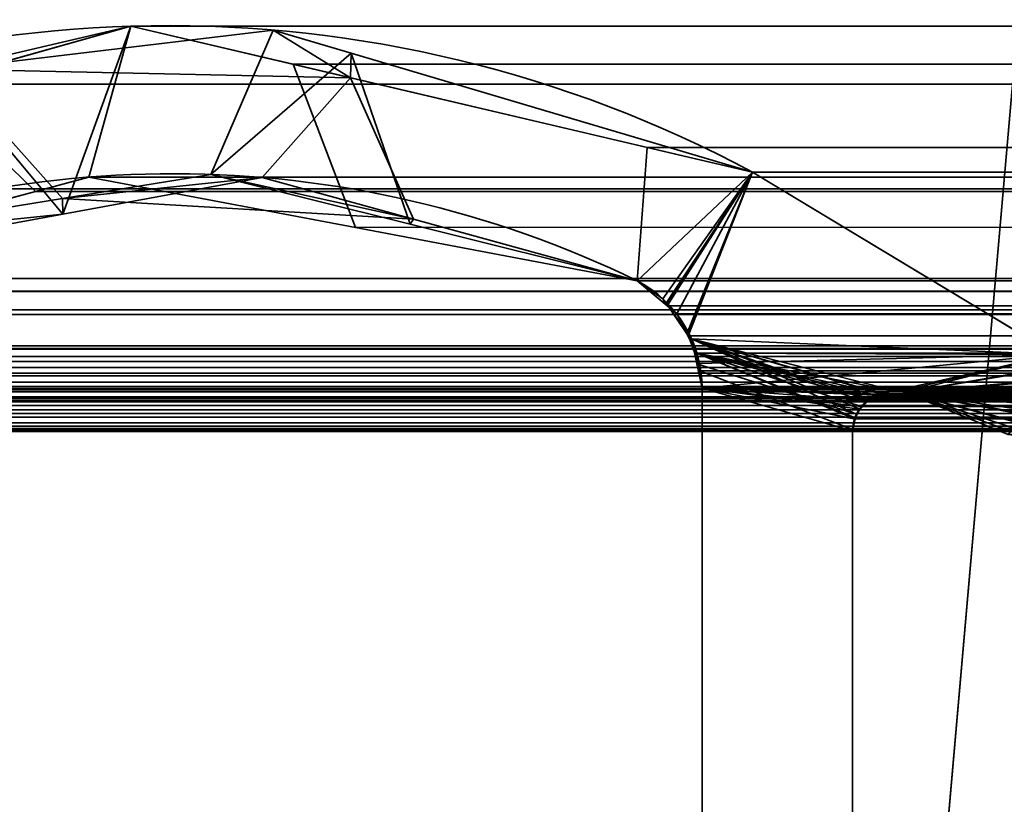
# Model space of a CAD drawing. Header units: millimetres. Extents: x -603 to 3703, y -115 to 193.
# Tile 53 of 256: x -408.55 to -401.99, y 9.05 to 14.28. Entities that reach past the tile are written whole.
import ezdxf

# ---------------------------------------------------------------- set-up
doc = ezdxf.new("R2010")
doc.units = ezdxf.units.MM
doc.layers.add('151', color=7, linetype='Continuous', true_color=0xffffff)

# ---------------------------------------------------------------- blocks, each defined once
blk = doc.blocks.new('UG_SURFACE_001')
at = {"layer": '151', "color": 252, "linetype": 'Continuous', "lineweight": 35}
for points in [[(603, -18, 2212.25), (603, 174.4, 2212.25), (-603, 174.4, 2212.25), (-603, -18, 2212.25)], [(-453, -18, 2062.2499), (-453, 174.4, 2062.2499), (453, 174.4, 2062.2499), (453, -18, 2062.2499)]]:
    blk.add_3dface(points, dxfattribs=at)
blk = doc.blocks.new('UG_SURFACE_030')
at = {"layer": '151', "color": 7, "linetype": 'Continuous', "lineweight": 35}
for points in [[(-409.033, 13.9521, -7.75), (-407.8079, 14.2393, 2015.058), (-406.343, 13.8955, 2013.593)], [(-409.033, 13.9521, -7.75), (-409.022, 13.897, 2016.2721), (-407.8079, 14.2393, 2015.058)], [(-406.343, 13.8955, 2013.593), (-406.8592, 14.2136, -7.75), (-409.033, 13.9521, -7.75)], [(-409.033, 13.9521, -7.75), (-406.8592, 14.2136, -7.75), (-407.2734, 13.2515, -7.75), (-408.2625, 13.0907, -7.75)], [(-408.2617, 12.9862, 2015.5118), (-407.8079, 14.2393, 2015.058), (-409.022, 13.897, 2016.2721)], [(-408.2617, 12.9862, 2015.5118), (-406.9324, 13.231, 2014.1823), (-406.343, 13.8955, 2013.593), (-407.8079, 14.2393, 2015.058)], [(-407.2734, 13.2515, -7.75), (-406.8592, 14.2136, -7.75), (-406.3397, 14.0597, -7.75)], [(-406.343, 13.8955, 2013.593), (-406.3397, 14.0597, -7.75), (-406.8592, 14.2136, -7.75)], [(-405.9454, 12.9202, -7.75), (-407.2734, 13.2515, -7.75), (-406.3397, 14.0597, -7.75)], [(-406.3397, 14.0597, -7.75), (-406.343, 13.8955, 2013.593), (-403.663, 13.2666, 2010.9129)], [(-403.663, 13.2666, 2010.9129), (-403.663, 13.2666, -7.75), (-406.3397, 14.0597, -7.75)], [(-406.3397, 14.0597, -7.75), (-403.663, 13.2666, -7.75), (-404.4322, 12.5427, -7.75), (-405.9454, 12.9202, -7.75)], [(-408.2625, 13.0907, -7.75), (-410.0095, 12.8066, -7.75), (-410.1857, 13.8135, -7.75), (-409.033, 13.9521, -7.75)], [(-409.022, 13.897, 2016.2721), (-411.652, 13.1555, 2018.9021), (-410.595, 12.5565, 2017.8449), (-408.2617, 12.9862, 2015.5118)], [(-406.343, 13.8955, 2013.593), (-406.9324, 13.231, 2014.1823), (-405.9243, 12.9535, 2013.1743)], [(-405.9243, 12.9535, 2013.1743), (-404.4322, 12.5427, 2011.6823), (-403.663, 13.2666, 2010.9129), (-406.343, 13.8955, 2013.593)], [(-404.2607, 12.4215, -7.75), (-404.4322, 12.5427, -7.75), (-403.663, 13.2666, -7.75)], [(-403.663, 13.2666, 2010.9129), (-404.4322, 12.5427, 2011.6823), (-404.2403, 12.3814, 2011.4903)], [(-404.2396, 12.3921, -7.75), (-404.2607, 12.4215, -7.75), (-403.663, 13.2666, -7.75)], [(-404.2403, 12.3814, 2011.4903), (-404.1691, 12.3216, 2011.4191), (-403.663, 13.2666, 2010.9129)], [(-404.0977, 12.1942, -7.75), (-404.2396, 12.3921, -7.75), (-403.663, 13.2666, -7.75)], [(-403.663, 13.2666, 2010.9129), (-404.1691, 12.3216, 2011.4191), (-404.1008, 12.1889, 2011.3509)], [(-404.1008, 12.1889, 2011.3509), (-404.0347, 12.0607, 2011.2846), (-401.6499, 12.0514, 2008.8999), (-403.663, 13.2666, 2010.9129)], [(-403.663, 13.2666, -7.75), (-401.6499, 12.0514, -7.75), (-404.07, 12.1557, -7.75), (-404.0977, 12.1942, -7.75)], [(-403.663, 13.2666, 2010.9129), (-401.6499, 12.0514, 2008.8999), (-401.6499, 12.0514, -7.75), (-403.663, 13.2666, -7.75)], [(-408.2625, 13.0907, -7.75), (-407.2734, 13.2515, -7.75), (-405.9243, 12.9535, 2013.1743)], [(-405.9243, 12.9535, 2013.1743), (-406.9324, 13.231, 2014.1823), (-408.2625, 13.0907, -7.75)], [(-406.9324, 13.231, 2014.1823), (-408.2617, 12.9862, 2015.5118), (-408.2625, 13.0907, -7.75)], [(-407.2734, 13.2515, -7.75), (-405.9454, 12.9202, -7.75), (-405.9243, 12.9535, 2013.1743)], [(-410.0095, 12.8066, -7.75), (-408.2625, 13.0907, -7.75), (-408.2617, 12.9862, 2015.5118)], [(-408.2617, 12.9862, 2015.5118), (-410.595, 12.5565, 2017.8449), (-410.0095, 12.8066, -7.75)], [(-404.4322, 12.5427, 2011.6823), (-405.9243, 12.9535, 2013.1743), (-405.9454, 12.9202, -7.75)], [(-405.9454, 12.9202, -7.75), (-404.4322, 12.5427, -7.75), (-404.4322, 12.5427, 2011.6823)], [(-404.4322, 12.5427, -7.75), (-404.2607, 12.4215, -7.75), (-404.2403, 12.3814, 2011.4903)], [(-404.2403, 12.3814, 2011.4903), (-404.4322, 12.5427, 2011.6823), (-404.4322, 12.5427, -7.75)], [(-404.2607, 12.4215, -7.75), (-404.2396, 12.3921, -7.75), (-404.2403, 12.3814, 2011.4903)], [(-404.1691, 12.3216, 2011.4191), (-404.2403, 12.3814, 2011.4903), (-404.2396, 12.3921, -7.75)], [(-404.2396, 12.3921, -7.75), (-404.0977, 12.1942, -7.75), (-404.1008, 12.1889, 2011.3509)], [(-404.1008, 12.1889, 2011.3509), (-404.1691, 12.3216, 2011.4191), (-404.2396, 12.3921, -7.75)], [(-404.0347, 12.0607, 2011.2846), (-404.1008, 12.1889, 2011.3509), (-404.0977, 12.1942, -7.75)], [(-404.0977, 12.1942, -7.75), (-404.07, 12.1557, -7.75), (-404.0244, 11.9915, 2011.2743)], [(-404.0244, 11.9915, 2011.2743), (-404.0347, 12.0607, 2011.2846), (-404.0977, 12.1942, -7.75)], [(-404.07, 12.1557, -7.75), (-402.9121, 11.7338, -7.75), (-402.9472, 11.6857, -7.75)], [(-404.07, 12.1557, -7.75), (-402.8168, 11.7922, -7.75), (-402.8903, 11.7471, -7.75)], [(-404.07, 12.1557, -7.75), (-402.7161, 11.8082, -7.75), (-402.8121, 11.793, -7.75)], [(-404.0346, 11.9898, -7.75), (-404.07, 12.1557, -7.75), (-402.9716, 11.6524, -7.75)], [(-402.8903, 11.7471, -7.75), (-402.9121, 11.7338, -7.75), (-404.07, 12.1557, -7.75)], [(-402.682, 11.8051, -7.75), (-402.7161, 11.8082, -7.75), (-404.07, 12.1557, -7.75), (-401.6499, 12.0514, -7.75)], [(-402.8121, 11.793, -7.75), (-402.8168, 11.7922, -7.75), (-404.07, 12.1557, -7.75)], [(-402.9472, 11.6857, -7.75), (-402.9716, 11.6524, -7.75), (-404.07, 12.1557, -7.75)], [(-404.07, 12.1557, -7.75), (-404.0346, 11.9898, -7.75), (-404.0244, 11.9915, 2011.2743)], [(-401.6499, 12.0514, 2008.8999), (-404.0347, 12.0607, 2011.2846), (-404.0244, 11.9915, 2011.2743)], [(-404.0244, 11.9915, 2011.2743), (-404, 11.8277, 2011.25), (-401.6499, 12.0514, 2008.8999)], [(-402.8116, 11.7875, 2010.0615), (-402.7161, 11.8082, 2009.9661), (-401.6499, 12.0514, 2008.8999), (-404, 11.8277, 2011.25)], [(-401.6499, 12.0514, 2008.8999), (-402.7161, 11.8082, 2009.9661), (-402.682, 11.8051, 2009.932)], [(-401.6499, 12.0514, -7.75), (-402.6485, 11.798, -7.75), (-402.682, 11.8051, -7.75)], [(-402.682, 11.8051, 2009.932), (-402.6485, 11.798, 2009.8984), (-401.6499, 12.0514, 2008.8999)], [(-402.6485, 11.798, -7.75), (-401.6499, 12.0514, -7.75), (-401.5941, 11.9797, -7.75)], [(-401.5925, 11.9798, 2008.8425), (-401.6499, 12.0514, 2008.8999), (-402.6485, 11.798, 2009.8984), (-401.96, 11.5173, 2009.2101)], [(-404, 11.8277, 2011.25), (-404.0244, 11.9915, 2011.2743), (-404.0346, 11.9898, -7.75)], [(-404, 11.8277, -7.75), (-404.0346, 11.9898, -7.75), (-402.9716, 11.6524, -7.75), (-402.9792, 11.6205, -7.75)], [(-404.0346, 11.9898, -7.75), (-404, 11.8277, -7.75), (-404, 11.8277, 2011.25)], [(-401.5941, 11.9797, -7.75), (-401.5783, 11.9593, -7.75), (-401.5608, 11.8953, -7.75), (-402.6485, 11.798, -7.75)], [(-401.5608, 11.8953, -7.75), (-401.5443, 11.835, -7.75), (-401.5473, 11.8107, -7.75), (-402.6485, 11.798, -7.75)], [(-404, 5.7035, -7.75), (-404, 11.8277, -7.75), (-402.9979, 11.5427, -7.75), (-402.9979, 7.7467, -7.75)], [(-402.9792, 11.6205, -7.75), (-402.9979, 11.5427, -7.75), (-404, 11.8277, -7.75)], [(-402.9979, 7.7467, 2010.2479), (-402.9979, 11.5427, 2010.2479), (-404, 11.8277, 2011.25), (-404, 5.7035, 2011.25)], [(-402.9979, 11.5427, 2010.2479), (-402.9839, 11.6216, 2010.2339), (-402.9838, 11.6222, 2010.2339), (-404, 11.8277, 2011.25)], [(-404, 11.8277, 2011.25), (-402.8453, 11.7801, 2010.0954), (-402.8116, 11.7875, 2010.0615)], [(-404, 11.8277, 2011.25), (-402.9386, 11.705, 2010.1886), (-402.8899, 11.7442, 2010.1399)], [(-402.8899, 11.7442, 2010.1399), (-402.8453, 11.7801, 2010.0954), (-404, 11.8277, 2011.25)], [(-404, 11.8277, 2011.25), (-402.9838, 11.6222, 2010.2339), (-402.9489, 11.6862, 2010.1988)], [(-402.9489, 11.6862, 2010.1988), (-402.9386, 11.705, 2010.1886), (-404, 11.8277, 2011.25)], [(-404, 11.8277, -7.75), (-404, 5.7035, -7.75), (-404, 5.7035, 2011.25), (-404, 11.8277, 2011.25)], [(-402.8903, 11.7471, -7.75), (-402.8168, 11.7922, -7.75), (-402.8116, 11.7875, 2010.0615)], [(-402.8116, 11.7875, 2010.0615), (-402.8453, 11.7801, 2010.0954), (-402.8903, 11.7471, -7.75)], [(-402.8453, 11.7801, 2010.0954), (-402.8899, 11.7442, 2010.1399), (-402.8903, 11.7471, -7.75)], [(-402.8168, 11.7922, -7.75), (-402.8121, 11.793, -7.75), (-402.8116, 11.7875, 2010.0615)], [(-402.8121, 11.793, -7.75), (-402.7161, 11.8082, -7.75), (-402.7161, 11.8082, 2009.9661)], [(-402.7161, 11.8082, 2009.9661), (-402.8116, 11.7875, 2010.0615), (-402.8121, 11.793, -7.75)], [(-402.7161, 11.8082, -7.75), (-402.682, 11.8051, -7.75), (-402.6485, 11.798, 2009.8984)], [(-402.6485, 11.798, 2009.8984), (-402.682, 11.8051, 2009.932), (-402.7161, 11.8082, -7.75)], [(-402.682, 11.8051, 2009.932), (-402.7161, 11.8082, 2009.9661), (-402.7161, 11.8082, -7.75)], [(-402.682, 11.8051, -7.75), (-402.6485, 11.798, -7.75), (-402.6485, 11.798, 2009.8984)], [(-402.6485, 11.798, -7.75), (-401.5473, 11.8107, -7.75), (-401.558, 11.723, -7.75)], [(-401.96, 11.5173, 2009.2101), (-402.6485, 11.798, 2009.8984), (-402.6485, 11.798, -7.75), (-401.96, 11.5173, -7.75)], [(-401.558, 11.723, -7.75), (-401.5583, 11.7207, -7.75), (-401.6014, 11.6444, -7.75), (-402.6485, 11.798, -7.75)], [(-401.6014, 11.6444, -7.75), (-401.6227, 11.6068, -7.75), (-401.7004, 11.5449, -7.75), (-402.6485, 11.798, -7.75)], [(-401.9026, 11.5103, -7.75), (-401.96, 11.5173, -7.75), (-402.6485, 11.798, -7.75), (-401.7004, 11.5449, -7.75)], [(-402.9489, 11.6862, 2010.1988), (-402.9838, 11.6222, 2010.2339), (-402.9716, 11.6524, -7.75)], [(-402.9716, 11.6524, -7.75), (-402.9472, 11.6857, -7.75), (-402.9489, 11.6862, 2010.1988)], [(-402.9386, 11.705, 2010.1886), (-402.9489, 11.6862, 2010.1988), (-402.9472, 11.6857, -7.75)], [(-402.9472, 11.6857, -7.75), (-402.9121, 11.7338, -7.75), (-402.8899, 11.7442, 2010.1399)], [(-402.8899, 11.7442, 2010.1399), (-402.9386, 11.705, 2010.1886), (-402.9472, 11.6857, -7.75)], [(-402.9121, 11.7338, -7.75), (-402.8903, 11.7471, -7.75), (-402.8899, 11.7442, 2010.1399)], [(-402.9979, 11.5427, -7.75), (-402.9792, 11.6205, -7.75), (-402.9839, 11.6216, 2010.2339)], [(-402.9839, 11.6216, 2010.2339), (-402.9979, 11.5427, 2010.2479), (-402.9979, 11.5427, -7.75)], [(-402.9838, 11.6222, 2010.2339), (-402.9839, 11.6216, 2010.2339), (-402.9792, 11.6205, -7.75)], [(-402.9792, 11.6205, -7.75), (-402.9716, 11.6524, -7.75), (-402.9838, 11.6222, 2010.2339)], [(-402.9979, 11.5427, 2010.2479), (-402.9979, 7.7467, 2010.2479), (-402.9979, 7.7467, -7.75), (-402.9979, 11.5427, -7.75)]]:
    blk.add_3dface(points, dxfattribs=at)
blk = doc.blocks.new('UG_SURFACE_031')
at = {"layer": '151', "color": 7, "linetype": 'Continuous', "lineweight": 35}
for points in [[(-409.1801, 13.8524, 2016.4301), (-407.8079, 14.2393, 2015.058), (-408.0881, 13.2339, 2015.3379), (-408.4429, 13.138, 2015.6929)], [(-409.1801, 13.8524, 2016.4301), (409.1801, 13.8524, 2016.4301), (407.8079, 14.2393, 2015.058)], [(-407.8079, 14.2393, 2015.058), (-409.1801, 13.8524, 2016.4301), (407.8079, 14.2393, 2015.058)], [(-406.3101, 12.8978, 2013.5601), (-408.0881, 13.2339, 2015.3379), (-407.8079, 14.2393, 2015.058), (-406.7246, 13.9851, 2013.9747)], [(407.8079, 14.2393, 2015.058), (406.7246, 13.9851, 2013.9747), (-406.7246, 13.9851, 2013.9747), (-407.8079, 14.2393, 2015.058)], [(-406.7246, 13.9851, 2013.9747), (-404.3656, 13.4315, 2011.6158), (-404.4322, 12.5427, 2011.6823), (-406.3101, 12.8978, 2013.5601)], [(404.3656, 13.4315, 2011.6158), (-404.3656, 13.4315, 2011.6158), (-406.7246, 13.9851, 2013.9747), (406.7246, 13.9851, 2013.9747)], [(-408.4429, 13.138, 2015.6929), (-410.595, 12.5565, 2017.8449), (-411.652, 13.1555, 2018.9021), (-409.1801, 13.8524, 2016.4301)], [(409.1801, 13.8524, 2016.4301), (-409.1801, 13.8524, 2016.4301), (-411.652, 13.1555, 2018.9021), (411.652, 13.1555, 2018.9021)], [(-404.2326, 12.3749, 2011.4825), (-404.4322, 12.5427, 2011.6823), (-404.3656, 13.4315, 2011.6158), (-403.663, 13.2666, 2010.9129)], [(403.663, 13.2666, 2010.9129), (-403.663, 13.2666, 2010.9129), (-404.3656, 13.4315, 2011.6158), (404.3656, 13.4315, 2011.6158)], [(-403.663, 13.2666, 2010.9129), (-404.1691, 12.3216, 2011.4191), (-404.2326, 12.3749, 2011.4825)], [(-404.0937, 12.1752, 2011.3437), (-404.1691, 12.3216, 2011.4191), (-403.663, 13.2666, 2010.9129)], [(-403.663, 13.2666, 2010.9129), (-401.6499, 12.0514, 2008.8999), (-404.0347, 12.0607, 2011.2846), (-404.0937, 12.1752, 2011.3437)], [(403.663, 13.2666, 2010.9129), (401.6499, 12.0514, 2008.8999), (-401.6499, 12.0514, 2008.8999), (-403.663, 13.2666, 2010.9129)], [(406.9324, 13.231, 2014.1823), (-408.4429, 13.138, 2015.6929), (-408.0881, 13.2339, 2015.3379)], [(406.9324, 13.231, 2014.1823), (408.4286, 12.9555, 2015.6786), (-408.4429, 13.138, 2015.6929)], [(-408.0881, 13.2339, 2015.3379), (406.2989, 13.0566, 2013.5489), (406.9324, 13.231, 2014.1823)], [(-408.0881, 13.2339, 2015.3379), (-406.3101, 12.8978, 2013.5601), (406.2989, 13.0566, 2013.5489)], [(413.4445, 12.0875, 2020.6945), (411.652, 13.1555, 2018.9021), (-411.652, 13.1555, 2018.9021), (-413.4445, 12.0875, 2020.6945)], [(-410.595, 12.5565, 2017.8449), (-408.4429, 13.138, 2015.6929), (408.4286, 12.9555, 2015.6786)], [(406.2989, 13.0566, 2013.5489), (-406.3101, 12.8978, 2013.5601), (-404.4322, 12.5427, 2011.6823)], [(-404.4322, 12.5427, 2011.6823), (404.4322, 12.5427, 2011.6823), (406.2989, 13.0566, 2013.5489)], [(408.4286, 12.9555, 2015.6786), (410.595, 12.5565, 2017.8449), (-410.595, 12.5565, 2017.8449)], [(-410.7077, 12.4722, 2017.9577), (-410.595, 12.5565, 2017.8449), (410.595, 12.5565, 2017.8449)], [(410.595, 12.5565, 2017.8449), (410.605, 12.552, 2017.8549), (-410.7077, 12.4722, 2017.9577)], [(410.605, 12.552, 2017.8549), (410.7073, 12.4721, 2017.9574), (-410.7077, 12.4722, 2017.9577)], [(404.4322, 12.5427, 2011.6823), (-404.4322, 12.5427, 2011.6823), (-404.2326, 12.3749, 2011.4825), (404.2326, 12.3749, 2011.4825)], [(410.886, 12.3326, 2018.136), (-410.8725, 12.3488, 2018.1224), (-410.7077, 12.4722, 2017.9577)], [(-410.7077, 12.4722, 2017.9577), (410.7073, 12.4721, 2017.9574), (410.886, 12.3326, 2018.136)], [(410.886, 12.3326, 2018.136), (-410.8901, 12.318, 2018.1401), (-410.8725, 12.3488, 2018.1224)], [(404.1691, 12.3216, 2011.4191), (-404.2326, 12.3749, 2011.4825), (-404.1691, 12.3216, 2011.4191)], [(404.1691, 12.3216, 2011.4191), (404.2326, 12.3749, 2011.4825), (-404.2326, 12.3749, 2011.4825)], [(411.0107, 12.1085, 2018.2607), (-411.0101, 12.1078, 2018.2602), (-410.8901, 12.318, 2018.1401)], [(410.886, 12.3326, 2018.136), (410.8926, 12.3208, 2018.1425), (-410.8901, 12.318, 2018.1401)], [(-410.8901, 12.318, 2018.1401), (410.8926, 12.3208, 2018.1425), (411.0107, 12.1085, 2018.2607)], [(-404.1691, 12.3216, 2011.4191), (404.0937, 12.1752, 2011.3437), (404.1691, 12.3216, 2011.4191)], [(-404.1691, 12.3216, 2011.4191), (-404.0937, 12.1752, 2011.3437), (404.0937, 12.1752, 2011.3437)], [(404.0347, 12.0607, 2011.2846), (-404.0937, 12.1752, 2011.3437), (-404.0347, 12.0607, 2011.2846)], [(404.0347, 12.0607, 2011.2846), (404.0937, 12.1752, 2011.3437), (-404.0937, 12.1752, 2011.3437)], [(413.4445, 12.0875, 2020.6945), (-413.4445, 12.0875, 2020.6945), (-413.4978, 12.0368, 2020.7477), (413.4978, 12.0368, 2020.7477)], [(411.0184, 12.0946, 2018.2683), (-411.0615, 11.8663, 2018.3115), (-411.0196, 12.0912, 2018.2695)], [(411.0184, 12.0946, 2018.2683), (411.0615, 11.8663, 2018.3115), (-411.0615, 11.8663, 2018.3115)], [(411.0184, 12.0946, 2018.2683), (-411.0196, 12.0912, 2018.2695), (-411.0101, 12.1078, 2018.2602)], [(-411.0101, 12.1078, 2018.2602), (411.0107, 12.1085, 2018.2607), (411.0184, 12.0946, 2018.2683)], [(413.5326, 12.0036, 2020.7827), (413.4978, 12.0368, 2020.7477), (-413.4978, 12.0368, 2020.7477), (-413.5326, 12.0036, 2020.7827)], [(-404.0347, 12.0607, 2011.2846), (404.0171, 11.9423, 2011.2672), (404.0347, 12.0607, 2011.2846)], [(-404.0347, 12.0607, 2011.2846), (-404.0171, 11.9423, 2011.2672), (404.0171, 11.9423, 2011.2672)], [(-404.0171, 11.9423, 2011.2672), (-404.0347, 12.0607, 2011.2846), (-402.9838, 11.6222, 2010.2339), (-402.9963, 11.5516, 2010.2463)], [(-404.0347, 12.0607, 2011.2846), (-402.7161, 11.8082, 2009.9661), (-402.8019, 11.7896, 2010.052)], [(-404.0347, 12.0607, 2011.2846), (-402.9386, 11.705, 2010.1886), (-402.9388, 11.7047, 2010.1888)], [(-404.0347, 12.0607, 2011.2846), (-402.8453, 11.7801, 2010.0954), (-402.8748, 11.7564, 2010.1249)], [(-402.682, 11.8051, 2009.932), (-402.7161, 11.8082, 2009.9661), (-404.0347, 12.0607, 2011.2846), (-401.6499, 12.0514, 2008.8999)], [(-402.9388, 11.7047, 2010.1888), (-402.9801, 11.6291, 2010.2301), (-404.0347, 12.0607, 2011.2846)], [(-402.9801, 11.6291, 2010.2301), (-402.9838, 11.6222, 2010.2339), (-404.0347, 12.0607, 2011.2846)], [(-402.8019, 11.7896, 2010.052), (-402.8453, 11.7801, 2010.0954), (-404.0347, 12.0607, 2011.2846)], [(-402.8748, 11.7564, 2010.1249), (-402.9386, 11.705, 2010.1886), (-404.0347, 12.0607, 2011.2846)], [(-401.6499, 12.0514, 2008.8999), (-402.6485, 11.798, 2009.8984), (-402.682, 11.8051, 2009.932)], [(-402.6485, 11.798, 2009.8984), (-401.6499, 12.0514, 2008.8999), (-401.5873, 11.9733, 2008.8372)], [(413.5506, 11.9642, 2020.8006), (-413.5506, 11.9642, 2020.8006), (-413.5682, 11.9257, 2020.8182), (413.5682, 11.9257, 2020.8182)], [(-413.5326, 12.0036, 2020.7827), (-413.5506, 11.9642, 2020.8006), (413.5506, 11.9642, 2020.8006)], [(-413.5326, 12.0036, 2020.7827), (413.5506, 11.9642, 2020.8006), (413.5326, 12.0036, 2020.7827)], [(-401.5873, 11.9733, 2008.8372), (-401.5826, 11.9675, 2008.8327), (-401.5528, 11.8865, 2008.8029), (-402.6485, 11.798, 2009.8984)], [(-413.5758, 11.9091, 2020.8259), (-413.5839, 11.838, 2020.834), (413.5839, 11.838, 2020.834)], [(413.5758, 11.9091, 2020.8259), (413.5682, 11.9257, 2020.8182), (-413.5682, 11.9257, 2020.8182), (-413.5758, 11.9091, 2020.8259)], [(-413.5758, 11.9091, 2020.8259), (413.5839, 11.838, 2020.834), (413.5758, 11.9091, 2020.8259)], [(404.0171, 11.9423, 2011.2672), (-404.0171, 11.9423, 2011.2672), (-404, 11.8277, 2011.25), (404, 11.8277, 2011.25)], [(-402.9963, 11.5516, 2010.2463), (-402.9979, 11.5427, 2010.2479), (-404, 11.8277, 2011.25), (-404.0171, 11.9423, 2011.2672)], [(-401.5528, 11.8865, 2008.8029), (-401.5502, 11.8796, 2008.8003), (-401.5448, 11.7907, 2008.7948), (-402.6485, 11.798, 2009.8984)], [(413.5854, 11.8249, 2020.8354), (-413.5839, 11.838, 2020.834), (-413.5854, 11.8249, 2020.8354)], [(-413.5854, 11.8249, 2020.8354), (-413.572, 11.7445, 2020.822), (413.572, 11.7445, 2020.822), (413.5854, 11.8249, 2020.8354)], [(413.5854, 11.8249, 2020.8354), (413.5839, 11.838, 2020.834), (-413.5839, 11.838, 2020.834)], [(412.3996, 11.8171, 2019.6495), (413.1971, 11.5484, 2020.447), (-413.1971, 11.5484, 2020.447), (-412.3996, 11.8171, 2019.6495)], [(412.3996, 11.8171, 2019.6495), (-412.3996, 11.8171, 2019.6495), (-412.3857, 11.8169, 2019.6357)], [(412.3439, 11.826, 2019.594), (-412.3857, 11.8169, 2019.6357), (-412.3131, 11.8159, 2019.5632)], [(412.3439, 11.826, 2019.594), (412.3856, 11.8193, 2019.6357), (-412.3857, 11.8169, 2019.6357)], [(-412.3857, 11.8169, 2019.6357), (412.3856, 11.8193, 2019.6357), (412.3996, 11.8171, 2019.6495)], [(-412.3131, 11.8159, 2019.5632), (412.3137, 11.8195, 2019.5637), (412.3439, 11.826, 2019.594)], [(412.3137, 11.8195, 2019.5637), (-412.3131, 11.8159, 2019.5632), (-412.26, 11.8152, 2019.51)], [(-412.26, 11.8152, 2019.51), (412.2388, 11.8035, 2019.4888), (412.3137, 11.8195, 2019.5637)], [(-412.26, 11.8152, 2019.51), (-412.2396, 11.8032, 2019.4895), (412.2388, 11.8035, 2019.4888)], [(-411.0615, 6.7187, 2018.3115), (-411.0615, 11.8663, 2018.3115), (411.0615, 11.8663, 2018.3115), (411.0615, 6.7187, 2018.3115)], [(-404, 11.8277, 2011.25), (-404, 5.7035, 2011.25), (404, 5.7035, 2011.25), (404, 11.8277, 2011.25)], [(-404, 5.7035, 2011.25), (-404, 11.8277, 2011.25), (-402.9979, 11.5427, 2010.2479), (-402.9979, 7.7467, 2010.2479)], [(412.2226, 11.8, 2019.4726), (412.2388, 11.8035, 2019.4888), (-412.2396, 11.8032, 2019.4895)], [(412.2042, 11.7898, 2019.4542), (-412.2396, 11.8032, 2019.4895), (-412.1823, 11.7697, 2019.4323)], [(412.2042, 11.7898, 2019.4542), (412.2226, 11.8, 2019.4726), (-412.2396, 11.8032, 2019.4895)], [(-412.1823, 11.7697, 2019.4323), (412.1832, 11.7696, 2019.4333), (412.2042, 11.7898, 2019.4542)], [(412.1832, 11.7696, 2019.4333), (-412.1823, 11.7697, 2019.4323), (-412.1634, 11.7586, 2019.4135)], [(-412.1634, 11.7586, 2019.4135), (412.1262, 11.7148, 2019.376), (412.1832, 11.7696, 2019.4333)], [(-412.1634, 11.7586, 2019.4135), (-412.1286, 11.7112, 2019.3787), (412.1262, 11.7148, 2019.376)], [(-402.9386, 11.705, 2010.1886), (-402.8748, 11.7564, 2010.1249), (402.8748, 11.7564, 2010.1249), (402.9386, 11.705, 2010.1886)], [(402.8453, 11.7801, 2010.0954), (-402.8748, 11.7564, 2010.1249), (-402.8453, 11.7801, 2010.0954)], [(402.8453, 11.7801, 2010.0954), (402.8748, 11.7564, 2010.1249), (-402.8748, 11.7564, 2010.1249)], [(-402.8453, 11.7801, 2010.0954), (-402.8019, 11.7896, 2010.052), (402.8019, 11.7896, 2010.052), (402.8453, 11.7801, 2010.0954)], [(402.8019, 11.7896, 2010.052), (-402.8019, 11.7896, 2010.052), (-402.7161, 11.8082, 2009.9661), (402.7161, 11.8082, 2009.9661)], [(402.682, 11.8051, 2009.932), (-402.7161, 11.8082, 2009.9661), (-402.682, 11.8051, 2009.932)], [(402.682, 11.8051, 2009.932), (402.7161, 11.8082, 2009.9661), (-402.7161, 11.8082, 2009.9661)], [(-402.682, 11.8051, 2009.932), (402.6485, 11.798, 2009.8984), (402.682, 11.8051, 2009.932)], [(-402.682, 11.8051, 2009.932), (-402.6485, 11.798, 2009.8984), (402.6485, 11.798, 2009.8984)], [(-402.6485, 11.798, 2009.8984), (-401.6166, 11.6167, 2008.8665), (-401.6227, 11.6068, 2008.8727)], [(-402.6485, 11.798, 2009.8984), (-401.7784, 11.5132, 2009.0284), (-401.7878, 11.5084, 2009.0377), (-401.8739, 11.5128, 2009.1238)], [(-401.6227, 11.6068, 2008.8727), (-401.6545, 11.5755, 2008.9045), (-401.7021, 11.5516, 2008.9521), (-402.6485, 11.798, 2009.8984)], [(-401.7021, 11.5516, 2008.9521), (-401.7784, 11.5132, 2009.0284), (-402.6485, 11.798, 2009.8984)], [(-402.6485, 11.798, 2009.8984), (-401.5684, 11.6955, 2008.8184), (-401.6166, 11.6167, 2008.8665)], [(-402.6485, 11.798, 2009.8984), (-401.5448, 11.7907, 2008.7948), (-401.5448, 11.7899, 2008.7948), (-401.5656, 11.7002, 2008.8155)], [(-401.5656, 11.7002, 2008.8155), (-401.5684, 11.6955, 2008.8184), (-402.6485, 11.798, 2009.8984)], [(-401.8739, 11.5128, 2009.1238), (-401.96, 11.5173, 2009.2101), (-402.6485, 11.798, 2009.8984)], [(401.96, 11.5173, 2009.2101), (402.6485, 11.798, 2009.8984), (-402.6485, 11.798, 2009.8984), (-401.96, 11.5173, 2009.2101)], [(413.572, 11.7445, 2020.822), (-413.572, 11.7445, 2020.822), (-413.5677, 11.736, 2020.8178), (413.5677, 11.736, 2020.8178)], [(413.5287, 11.6585, 2020.7787), (-413.5677, 11.736, 2020.8178), (-413.5287, 11.6585, 2020.7787)], [(413.5287, 11.6585, 2020.7787), (413.5677, 11.736, 2020.8178), (-413.5677, 11.736, 2020.8178)], [(412.1259, 11.7145, 2019.3758), (412.1262, 11.7148, 2019.376), (-412.1286, 11.7112, 2019.3787)], [(412.1259, 11.7145, 2019.3758), (-412.1286, 11.7112, 2019.3787), (-412.1071, 11.6819, 2019.357)], [(-412.1071, 11.6819, 2019.357), (412.0888, 11.6334, 2019.3388), (412.1259, 11.7145, 2019.3758)], [(-412.1071, 11.6819, 2019.357), (-412.0888, 11.6334, 2019.3388), (412.0888, 11.6334, 2019.3388)], [(402.9801, 11.6291, 2010.2301), (-402.9801, 11.6291, 2010.2301), (-402.9388, 11.7047, 2010.1888), (402.9388, 11.7047, 2010.1888)], [(402.9386, 11.705, 2010.1886), (-402.9388, 11.7047, 2010.1888), (-402.9386, 11.705, 2010.1886)], [(402.9386, 11.705, 2010.1886), (402.9388, 11.7047, 2010.1888), (-402.9388, 11.7047, 2010.1888)], [(-413.5287, 11.6585, 2020.7787), (-413.5278, 11.6576, 2020.7777), (413.5278, 11.6576, 2020.7777), (413.5287, 11.6585, 2020.7787)], [(413.5278, 11.6576, 2020.7777), (-413.5278, 11.6576, 2020.7777), (-413.4589, 11.5964, 2020.7088), (413.4589, 11.5964, 2020.7088)], [(412.0888, 7.3541, 2019.3388), (412.0888, 11.6334, 2019.3388), (-412.0888, 11.6334, 2019.3388), (-412.0888, 7.3541, 2019.3388)], [(402.9963, 11.5516, 2010.2463), (-402.9963, 11.5516, 2010.2463), (-402.9838, 11.6222, 2010.2339)], [(-402.9838, 11.6222, 2010.2339), (-402.9801, 11.6291, 2010.2301), (402.9801, 11.6291, 2010.2301), (402.9838, 11.6222, 2010.2339)], [(402.9838, 11.6222, 2010.2339), (402.9963, 11.5516, 2010.2463), (-402.9838, 11.6222, 2010.2339)], [(413.4589, 11.5964, 2020.7088), (-413.4589, 11.5964, 2020.7088), (-413.4325, 11.573, 2020.6826)], [(413.4325, 11.573, 2020.6826), (413.4589, 11.5964, 2020.7088), (-413.4325, 11.573, 2020.6826)], [(413.4017, 11.558, 2020.6518), (-413.4325, 11.573, 2020.6826), (-413.4017, 11.558, 2020.6518)], [(413.4017, 11.558, 2020.6518), (413.4325, 11.573, 2020.6826), (-413.4325, 11.573, 2020.6826)], [(-413.4017, 11.558, 2020.6518), (-413.3787, 11.5549, 2020.6287), (413.3787, 11.5549, 2020.6287), (413.4017, 11.558, 2020.6518)], [(413.3787, 11.5549, 2020.6287), (-413.3787, 11.5549, 2020.6287), (-413.2904, 11.543, 2020.5405), (413.2904, 11.543, 2020.5405)], [(402.9979, 11.5427, 2010.2479), (-402.9979, 11.5427, 2010.2479), (-402.9963, 11.5516, 2010.2463), (402.9963, 11.5516, 2010.2463)], [(413.2478, 11.5372, 2020.4978), (-413.2904, 11.543, 2020.5405), (-413.2478, 11.5372, 2020.4978)], [(413.2478, 11.5372, 2020.4978), (413.2904, 11.543, 2020.5405), (-413.2904, 11.543, 2020.5405)], [(-413.2478, 11.5372, 2020.4978), (413.1971, 11.5484, 2020.447), (413.2478, 11.5372, 2020.4978)], [(-413.2478, 11.5372, 2020.4978), (-413.1971, 11.5484, 2020.447), (413.1971, 11.5484, 2020.447)], [(402.9979, 11.5427, 2010.2479), (402.9979, 7.7467, 2010.2479), (-402.9979, 7.7467, 2010.2479), (-402.9979, 11.5427, 2010.2479)]]:
    blk.add_3dface(points, dxfattribs=at)
blk = doc.blocks.new('UG_SURFACE_033')
at = {"layer": '151', "color": 252, "linetype": 'Continuous', "lineweight": 35}
for points in [[(-401.8933, 14.2823, 2009.1434), (-401.8933, 14.2823, -7.75), (-402.4915, 7.4461, -7.75), (-402.4915, 7.4461, 2009.7415)], [(-400.9971, 7.3154, 2008.2471), (-400.3991, 14.1516, 2007.6489), (-401.8933, 14.2823, 2009.1434), (-402.4915, 7.4461, 2009.7415)], [(-402.4915, 7.4461, -7.75), (-401.8933, 14.2823, -7.75), (-400.3991, 14.1516, -7.75), (-400.9971, 7.3154, -7.75)]]:
    blk.add_3dface(points, dxfattribs=at)
blk = doc.blocks.new('UG_SURFACE_034')
at = {"layer": '151', "color": 252, "linetype": 'Continuous', "lineweight": 35}
for points in [[(-401.8933, 14.2823, 2009.1434), (-401.8933, 14.2823, -7.75), (-402.4915, 7.4461, -7.75), (-402.4915, 7.4461, 2009.7415)], [(-400.9971, 7.3154, 2008.2471), (-400.3991, 14.1516, 2007.6489), (-401.8933, 14.2823, 2009.1434), (-402.4915, 7.4461, 2009.7415)], [(-402.4915, 7.4461, -7.75), (-401.8933, 14.2823, -7.75), (-400.3991, 14.1516, -7.75), (-400.9971, 7.3154, -7.75)]]:
    blk.add_3dface(points, dxfattribs=at)
blk = doc.blocks.new('UG_SURFACE_035')
at = {"layer": '151', "color": 252, "linetype": 'Continuous', "lineweight": 35}
for points in [[(-414.5, -29.92, 2021.75), (414.5, -29.92, 2021.75), (414.5, 14.42, 2021.75), (-414.5, 14.42, 2021.75)], [(-413, -29.92, 2020.2501), (-413, 14.42, 2020.2501), (413, 14.42, 2020.2501), (413, -29.92, 2020.2501)], [(-401.8933, 14.2823, 2009.1434), (-402.4915, 7.4461, 2009.7415), (402.4915, 7.4461, 2009.7415), (401.8933, 14.2823, 2009.1434)], [(-402.4915, 7.4461, 2009.7415), (-401.8933, 14.2823, 2009.1434), (-400.3991, 14.1516, 2007.6489), (-400.9971, 7.3154, 2008.2471)]]:
    blk.add_3dface(points, dxfattribs=at)

msp = doc.modelspace()

# ---------------------------------------------------------------- linework, layer by layer
at = {"layer": '151', "color": 252, "linetype": 'Continuous', "lineweight": 35, "true_color": 0x939598}
for p, q in [((-402.4914, 7.4461, -7.75), (-401.8933, 14.2823, -7.75)), ((-401.8933, 14.2823, 2009.1433), (-402.4914, 7.4461, 2009.7414)), ((-401.8933, 14.2823, 2009.1433), (-402.4914, 7.4461, 2009.7414)), ((-402.4914, 7.4461, -7.75), (-401.8933, 14.2823, -7.75)), ((-401.8933, 14.2823, 2009.1433), (-402.4914, 7.4461, 2009.7414)), ((-403.663, 13.2666, 2010.913), (-403.663, 13.2666, -7.75)), ((-401.6499, 12.0514, 2008.8999), (-403.663, 13.2666, 2010.913)), ((403.663, 13.2666, 2010.913), (-403.663, 13.2666, 2010.913)), ((-403.663, 13.2666, 2010.913), (-401.6499, 12.0514, 2008.8999)), ((-403.663, 13.2666, -7.75), (-401.6499, 12.0514, -7.75)), ((411.652, 13.1555, 2018.902), (-411.652, 13.1555, 2018.902)), ((-410.595, 12.5565, 2017.845), (410.595, 12.5565, 2017.845)), ((-404.4322, 12.5427, -7.75), (-404.4322, 12.5427, 2011.6822)), ((-404.4322, 12.5427, 2011.6822), (404.4322, 12.5427, 2011.6822)), ((413.4445, 12.0875, 2020.6945), (-413.4445, 12.0875, 2020.6945)), ((412.3996, 11.8171, 2019.6496), (-412.3996, 11.8171, 2019.6496)), ((-411.0615, 11.8663, 2018.3115), (411.0615, 11.8663, 2018.3115)), ((-404, 5.7035, 2011.25), (-404, 11.8277, 2011.25)), ((-404, 5.7035, 2011.25), (-404, 11.8277, 2011.25)), ((-404, 11.8277, -7.75), (-404, 5.7035, -7.75)), ((-404, 11.8277, -7.75), (-404, 11.8277, 2011.25)), ((-404, 11.8277, 2011.25), (404, 11.8277, 2011.25)), ((402.7161, 11.8082, 2009.9661), (-402.7161, 11.8082, 2009.9661)), ((-402.7161, 11.8082, 2009.9661), (-402.7161, 11.8082, -7.75)), ((-401.96, 11.5173, 2009.21), (-402.6485, 11.798, 2009.8985)), ((-401.96, 11.5173, -7.75), (-402.6485, 11.798, -7.75)), ((402.6485, 11.798, 2009.8985), (-402.6485, 11.798, 2009.8985)), ((-402.6485, 11.798, 2009.8985), (-402.6485, 11.798, -7.75)), ((-401.96, 11.5173, 2009.21), (-402.6485, 11.798, 2009.8985)), ((413.572, 11.7445, 2020.822), (-413.572, 11.7445, 2020.822)), ((412.0888, 11.6334, 2019.3388), (-412.0888, 11.6334, 2019.3388)), ((413.1971, 11.5484, 2020.4471), (-413.1971, 11.5484, 2020.4471)), ((-402.9979, 11.5427, -7.75), (-402.9979, 7.7467, -7.75)), ((-402.9979, 11.5427, 2010.2479), (-402.9979, 11.5427, -7.75)), ((402.9979, 11.5427, 2010.2479), (-402.9979, 11.5427, 2010.2479)), ((-402.9979, 11.5427, 2010.2479), (-402.9979, 7.7467, 2010.2479)), ((-402.9979, 11.5427, 2010.2479), (-402.9979, 7.7467, 2010.2479))]:
    msp.add_line(p, q, dxfattribs=at)
msp.add_arc((-403.4673, 14.42, -7.75), 3.08, 355, 90, dxfattribs=at)
msp.add_arc((-403.4673, 14.42, -7.75), 3.08, 355, 90, dxfattribs=at)
at = {"layer": '151', "color": 252, "linetype": 'Continuous', "lineweight": 35, "true_color": 0x939598, "extrusion": (-0.707107, -6.12323e-17, -0.707107)}
for major_axis in [(-3.08, 0, 3.08), (-3.08, 0, 3.08), (-3.08, 0, 3.08), (-1.58, 0, 1.58)]:
    msp.add_ellipse((-403.4673, 14.42, 2010.7173), major_axis=major_axis, ratio=0.707107, start_param=1.570796, end_param=3.228859, dxfattribs=at)
at = {"layer": '151', "color": 252, "linetype": 'Continuous', "lineweight": 35, "true_color": 0x939598}
for points in [[(-403.663, 13.2666, 2010.913), (-406.1674, 14.6068, 2013.4174), (-409.1854, 14.5654, 2016.4354), (-411.652, 13.1555, 2018.902)], [(-403.663, 13.2666, 2010.913), (-406.1674, 14.6068, 2013.4174), (-409.1854, 14.5654, 2016.4354), (-411.652, 13.1555, 2018.902)], [(-403.663, 13.2666, -7.75), (-406.1674, 14.6068, -7.75), (-409.1854, 14.5654, -7.75), (-411.652, 13.1555, -7.75)], [(-404.4322, 12.5427, 2011.6822), (-406.3766, 13.4889, 2013.6266), (-408.6467, 13.4942, 2015.8967), (-410.595, 12.5565, 2017.845)], [(-410.595, 12.5565, 2017.845), (-408.6467, 13.4942, 2015.8967), (-406.3766, 13.4889, 2013.6266), (-404.4322, 12.5427, 2011.6822)], [(-404.4322, 12.5427, -7.75), (-406.3766, 13.4889, -7.75), (-408.6467, 13.4942, -7.75), (-410.595, 12.5565, -7.75)], [(-404.4322, 12.5427, 2011.6822), (-404.1667, 12.4026, 2011.4167), (-404.0007, 12.1279, 2011.2507), (-404, 11.8277, 2011.25)], [(-404.4322, 12.5427, 2011.6822), (-404.1667, 12.4026, 2011.4167), (-404.0007, 12.1279, 2011.2507), (-404, 11.8277, 2011.25)], [(-404, 11.8277, -7.75), (-404.0007, 12.1279, -7.75), (-404.1667, 12.4026, -7.75), (-404.4322, 12.5427, -7.75)], [(-402.9979, 11.5427, 2010.2479), (-402.9936, 11.6939, 2010.2436), (-402.8673, 11.8125, 2010.1173), (-402.7161, 11.8082, 2009.9661)], [(-402.9979, 11.5427, -7.75), (-402.9936, 11.6939, -7.75), (-402.8673, 11.8125, -7.75), (-402.7161, 11.8082, -7.75)], [(-402.9979, 11.5427, 2010.2479), (-402.9936, 11.6939, 2010.2436), (-402.8673, 11.8125, 2010.1173), (-402.7161, 11.8082, 2009.9661)], [(-402.7161, 11.8082, -7.75), (-402.6931, 11.8075, -7.75), (-402.6708, 11.804, -7.75), (-402.6485, 11.798, -7.75)], [(-402.7161, 11.8082, 2009.9661), (-402.6931, 11.8075, 2009.9431), (-402.6708, 11.804, 2009.9208), (-402.6485, 11.798, 2009.8985)], [(-402.7161, 11.8082, 2009.9661), (-402.6931, 11.8075, 2009.9431), (-402.6708, 11.804, 2009.9208), (-402.6485, 11.798, 2009.8985)]]:
    msp.add_open_spline(points, degree=3, dxfattribs=at)

# ---------------------------------------------------------------- block references
for name in ['UG_SURFACE_001', 'UG_SURFACE_033', 'UG_SURFACE_034', 'UG_SURFACE_035', 'UG_SURFACE_030', 'UG_SURFACE_031']:
    msp.add_blockref(name, (0, 0), dxfattribs=at)

doc.saveas('drawing.dxf')
